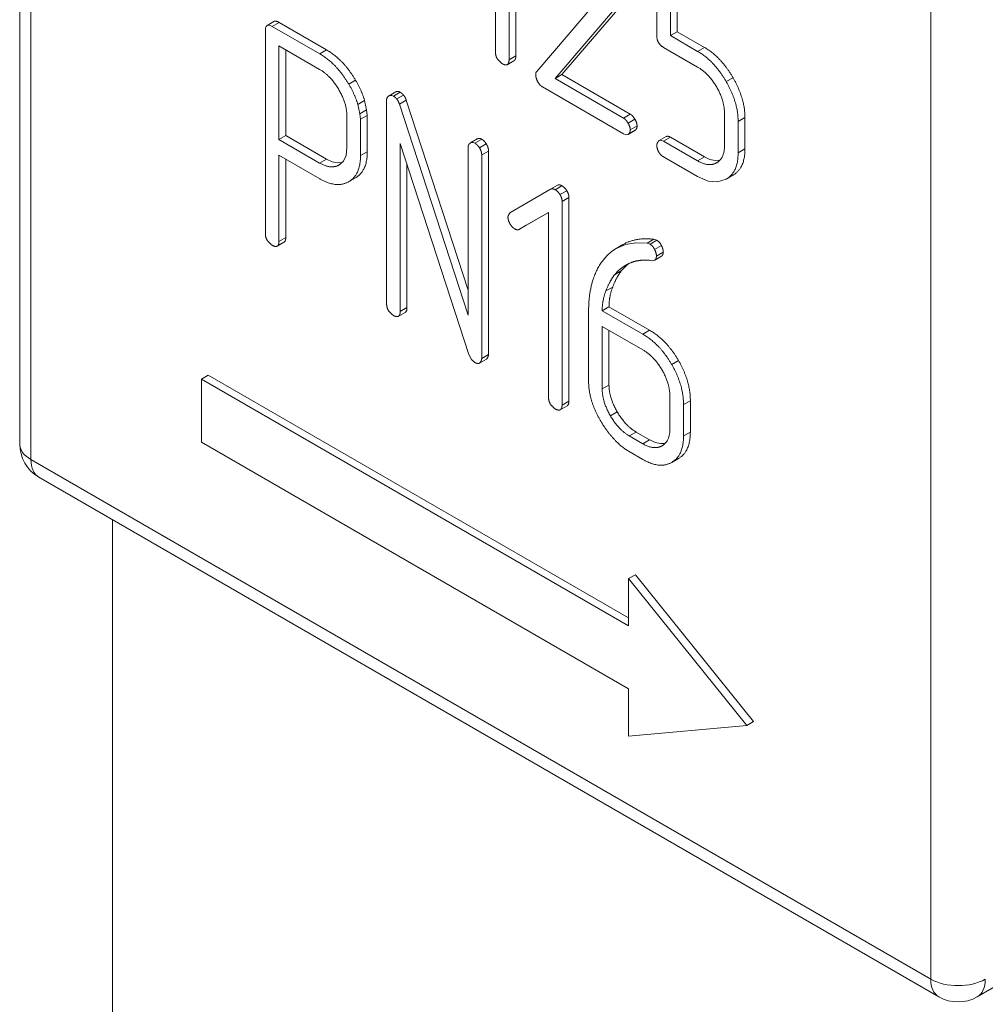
# Model space of a CAD drawing. Header units: millimetres. Extents: x 0 to 594, y 0 to 420.
# Tile 14 of 28: x 456 to 476, y 178 to 198. Entities that reach past the tile are written whole.
import ezdxf

# ---------------------------------------------------------------- set-up
doc = ezdxf.new("R2010")
doc.units = ezdxf.units.MM
doc.linetypes.add('K5LT_THIN', pattern=[0])
doc.layers.add('Системный слой (1)', color=7, linetype='Continuous', true_color=0x6c6c6c)

# ---------------------------------------------------------------- blocks, each defined once
blk = doc.blocks.new('U150')
at = {"layer": 'Системный слой (1)', "color": 7, "linetype": 'K5LT_THIN', "lineweight": 18, "true_color": 0xffffff}
blk.add_line((458.252, 154.217), (458.252, 187.836), dxfattribs=at)
blk = doc.blocks.new('U221')
at = {"layer": 'Системный слой (1)', "color": 7, "linetype": 'K5LT_THIN', "lineweight": 18, "true_color": 0xffffff}
for p, q in [((463.1, 195.393), (463.117, 195.55)), ((462.96, 195.196), (463.048, 195.275)), ((463.048, 195.275), (463.1, 195.393)), ((462.949, 195.189), (462.953, 195.191)), ((462.953, 195.191), (462.956, 195.193)), ((462.956, 195.193), (462.96, 195.196))]:
    blk.add_line(p, q, dxfattribs=at)
blk = doc.blocks.new('U265')
at = {"layer": 'Системный слой (1)', "color": 7, "linetype": 'K5LT_THIN', "lineweight": 18, "true_color": 0xffffff}
for p, q in [((461.43, 198.035), (461.426, 197.988)), ((461.442, 198.069), (461.43, 198.035)), ((461.462, 198.089), (461.442, 198.069)), ((461.489, 198.096), (461.462, 198.089)), ((461.524, 198.089), (461.489, 198.096)), ((461.568, 198.069), (461.524, 198.089))]:
    blk.add_line(p, q, dxfattribs=at)
blk = doc.blocks.new('U266')
at = {"layer": 'Системный слой (1)', "color": 7, "linetype": 'K5LT_THIN', "lineweight": 18, "true_color": 0xffffff}
for p, q in [((468.855, 195.842), (468.893, 195.825)), ((468.893, 195.825), (468.925, 195.82)), ((468.925, 195.82), (468.951, 195.827)), ((468.951, 195.827), (468.954, 195.829)), ((468.954, 195.829), (468.957, 195.831)), ((468.957, 195.831), (468.96, 195.833))]:
    blk.add_line(p, q, dxfattribs=at)
blk = doc.blocks.new('U269')
at = {"layer": 'Системный слой (1)', "color": 7, "linetype": 'K5LT_THIN', "lineweight": 18, "true_color": 0xffffff}
for p, q in [((463.986, 196.625), (463.983, 196.623)), ((463.988, 196.626), (463.986, 196.625)), ((463.991, 196.628), (463.988, 196.626)), ((464.019, 196.637), (463.991, 196.628)), ((464.049, 196.635), (464.019, 196.637)), ((464.082, 196.621), (464.049, 196.635))]:
    blk.add_line(p, q, dxfattribs=at)
blk = doc.blocks.new('U270')
at = {"layer": 'Системный слой (1)', "color": 7, "linetype": 'K5LT_THIN', "lineweight": 18, "true_color": 0xffffff}
for p, q in [((470.65, 195.307), (470.534, 195.361)), ((470.756, 195.283), (470.65, 195.307)), ((470.854, 195.29), (470.756, 195.283))]:
    blk.add_line(p, q, dxfattribs=at)
blk = doc.blocks.new('U271')
at = {"layer": 'Системный слой (1)', "color": 7, "linetype": 'K5LT_THIN', "lineweight": 18, "true_color": 0xffffff}
for p, q in [((465.677, 195.648), (465.674, 195.647)), ((465.679, 195.65), (465.677, 195.648)), ((465.682, 195.652), (465.679, 195.65)), ((465.71, 195.661), (465.682, 195.652)), ((465.74, 195.659), (465.71, 195.661)), ((465.773, 195.645), (465.74, 195.659))]:
    blk.add_line(p, q, dxfattribs=at)
blk = doc.blocks.new('U274')
at = {"layer": 'Системный слой (1)', "color": 7, "linetype": 'K5LT_THIN', "lineweight": 18, "true_color": 0xffffff}
for p, q in [((468.746, 192.996), (468.825, 193.064)), ((468.825, 193.064), (468.904, 193.118)), ((468.904, 193.118), (468.937, 193.136)), ((468.937, 193.136), (468.971, 193.151)), ((468.971, 193.151), (469.004, 193.164)), ((468.668, 192.913), (468.746, 192.996))]:
    blk.add_line(p, q, dxfattribs=at)
blk = doc.blocks.new('U275')
at = {"layer": 'Системный слой (1)', "color": 7, "linetype": 'K5LT_THIN', "lineweight": 18, "true_color": 0xffffff}
for p, q in [((470.393, 194.954), (470.612, 194.859)), ((470.809, 194.84), (470.984, 194.898)), ((470.984, 194.898), (470.986, 194.899)), ((470.612, 194.859), (470.809, 194.84))]:
    blk.add_line(p, q, dxfattribs=at)
blk = doc.blocks.new('U279')
at = {"layer": 'Системный слой (1)', "color": 7, "linetype": 'K5LT_THIN', "lineweight": 18, "true_color": 0xffffff}
for p, q in [((462.694, 195.315), (462.812, 195.26)), ((462.812, 195.26), (462.922, 195.237)), ((462.922, 195.237), (463.023, 195.245))]:
    blk.add_line(p, q, dxfattribs=at)
blk = doc.blocks.new('U280')
at = {"layer": 'Системный слой (1)', "color": 7, "linetype": 'K5LT_THIN', "lineweight": 18, "true_color": 0xffffff}
for p, q in [((469.399, 189.491), (469.516, 189.436)), ((469.516, 189.436), (469.624, 189.412)), ((469.624, 189.412), (469.721, 189.418))]:
    blk.add_line(p, q, dxfattribs=at)
blk = doc.blocks.new('U281')
at = {"layer": 'Системный слой (1)', "color": 7, "linetype": 'K5LT_THIN', "lineweight": 18, "true_color": 0xffffff}
for p, q in [((468.703, 193.46), (468.606, 193.395)), ((468.895, 193.542), (468.703, 193.46)), ((469.109, 193.578), (468.895, 193.542)), ((469.347, 193.57), (469.109, 193.578)), ((468.516, 193.315), (468.433, 193.221)), ((468.606, 193.395), (468.516, 193.315))]:
    blk.add_line(p, q, dxfattribs=at)
blk = doc.blocks.new('U282')
at = {"layer": 'Системный слой (1)', "color": 7, "linetype": 'K5LT_THIN', "lineweight": 18, "true_color": 0xffffff}
for p, q in [((469.587, 195.69), (469.581, 195.684)), ((469.592, 195.695), (469.587, 195.69)), ((469.598, 195.699), (469.592, 195.695)), ((469.623, 195.707), (469.598, 195.699)), ((469.653, 195.702), (469.623, 195.707)), ((469.687, 195.687), (469.653, 195.702))]:
    blk.add_line(p, q, dxfattribs=at)
blk = doc.blocks.new('U283')
at = {"layer": 'Системный слой (1)', "color": 7, "linetype": 'K5LT_THIN', "lineweight": 18, "true_color": 0xffffff}
for p, q in [((468.809, 192.995), (468.864, 193.055)), ((468.864, 193.055), (468.92, 193.107)), ((468.92, 193.107), (468.975, 193.153))]:
    blk.add_line(p, q, dxfattribs=at)
blk = doc.blocks.new('U284')
at = {"layer": 'Системный слой (1)', "color": 7, "linetype": 'K5LT_THIN', "lineweight": 18, "true_color": 0xffffff}
for p, q in [((469.51, 193.225), (469.516, 193.23)), ((469.516, 193.23), (469.52, 193.235)), ((469.448, 193.207), (469.47, 193.21)), ((469.47, 193.21), (469.489, 193.215)), ((469.489, 193.215), (469.504, 193.221)), ((469.504, 193.221), (469.51, 193.225))]:
    blk.add_line(p, q, dxfattribs=at)

msp = doc.modelspace()

# ---------------------------------------------------------------- linework, layer by layer
at = {"layer": 'Системный слой (1)', "color": 7, "linetype": 'K5LT_THIN', "lineweight": 18, "true_color": 0xffffff}
for p, q in [((456.3289, 217.4952), (456.3289, 189.4077)), ((456.5632, 217.1686), (456.5632, 189.0811)), ((475.2308, 178.3033), (475.2308, 206.3908)), ((466.623, 197.4559), (466.623, 201.6799)), ((466.4816, 197.3742), (466.4816, 201.5983)), ((466.1998, 201.3709), (466.1998, 197.5369)), ((469.5461, 199.829), (469.5461, 197.876)), ((469.828, 197.8762), (469.828, 199.5034)), ((469.9694, 197.9579), (469.9694, 199.4217)), ((468.5991, 198.9423), (467.0547, 197.1345)), ((467.4374, 196.9857), (468.8359, 198.6241)), ((467.5788, 197.0673), (468.9773, 198.7057)), ((461.6031, 198.1709), (461.4616, 198.0892)), ((461.709, 198.1504), (461.5676, 198.0688)), ((462.6968, 197.5801), (461.709, 198.1504)), ((461.4265, 197.9878), (461.4265, 193.7709)), ((462.5554, 197.4984), (461.5676, 198.0688)), ((469.9694, 197.9579), (469.828, 197.8762)), ((470.5346, 197.6315), (469.9694, 197.9579)), ((470.3932, 197.5499), (469.828, 197.8762)), ((462.5521, 197.1749), (461.7083, 197.6621)), ((461.7083, 197.6621), (461.7083, 195.7204)), ((461.8497, 197.5804), (461.8497, 195.8021)), ((462.6968, 197.5801), (462.5554, 197.4984)), ((469.6867, 197.6323), (470.3925, 197.2248)), ((470.5346, 197.6315), (470.3932, 197.5499)), ((466.5836, 197.3552), (466.4422, 197.2735)), ((466.5837, 197.3552), (466.4422, 197.2736)), ((466.623, 197.4559), (466.4816, 197.3742)), ((463.298, 196.9504), (463.1566, 196.8687)), ((467.5788, 197.0673), (467.4374, 196.9857)), ((468.8555, 196.1669), (467.4374, 196.9857)), ((468.9969, 196.2486), (467.5788, 197.0673)), ((471.1279, 197.0031), (470.9865, 196.9214)), ((464.1324, 196.7096), (463.991, 196.6279)), ((464.2231, 196.7029), (464.0816, 196.6212)), ((467.1729, 196.8129), (468.8555, 195.8415)), ((463.4843, 196.5309), (463.3428, 196.4493)), ((463.5266, 196.3343), (463.4843, 196.5309)), ((463.9409, 196.54), (463.9409, 192.3159)), ((464.292, 196.6436), (464.1506, 196.5619)), ((464.3497, 196.5355), (464.2082, 196.4539)), ((465.6319, 192.5936), (464.3497, 196.5355)), ((463.3852, 196.2527), (463.3428, 196.4493)), ((463.5266, 196.3343), (463.3852, 196.2527)), ((463.5407, 196.2222), (463.5266, 196.3343)), ((465.6319, 192.0772), (464.2082, 196.4539)), ((463.1175, 195.5497), (463.1175, 196.2024)), ((463.3993, 196.1406), (463.3852, 196.2527)), ((463.5407, 196.2222), (463.3993, 196.1406)), ((463.3993, 195.3868), (463.3993, 196.1406)), ((463.5407, 195.4685), (463.5407, 196.2222)), ((468.9969, 196.2486), (468.8555, 196.1669)), ((469.0926, 196.1413), (468.9511, 196.0596)), ((470.9521, 196.2555), (470.9521, 195.6059)), ((471.3754, 196.1746), (471.234, 196.0929)), ((471.234, 195.4431), (471.234, 196.0929)), ((471.3754, 195.5247), (471.3754, 196.1746)), ((469.0924, 195.9091), (468.951, 195.8274)), ((469.101, 195.9151), (468.9596, 195.8335)), ((469.1376, 196.0047), (468.9961, 195.923)), ((461.8497, 195.8021), (461.7083, 195.7204)), ((461.7083, 195.7204), (462.5521, 195.2332)), ((461.8497, 195.8021), (462.6935, 195.3149)), ((465.8233, 195.7332), (465.6819, 195.6515)), ((465.9143, 195.7264), (465.7728, 195.6448)), ((469.7398, 195.781), (469.5984, 195.6994)), ((469.8281, 195.7687), (469.6867, 195.687)), ((470.3925, 195.2795), (469.6867, 195.687)), ((470.534, 195.3612), (469.8281, 195.7687)), ((464.2228, 195.6392), (465.6463, 191.263)), ((464.2228, 192.1531), (464.2228, 195.6392)), ((465.6319, 195.5637), (465.6319, 192.0772)), ((466.0101, 195.6289), (465.8687, 195.5472)), ((466.0552, 195.4826), (465.9138, 195.401)), ((466.0552, 191.2585), (466.0552, 195.4826)), ((471.3754, 195.5247), (471.234, 195.4431)), ((461.7083, 193.6082), (461.7083, 195.395)), ((461.7083, 195.395), (462.5524, 194.9076)), ((461.8497, 193.6898), (461.8497, 195.3133)), ((462.6935, 195.3149), (462.5521, 195.2332)), ((463.5407, 195.4685), (463.3993, 195.3868)), ((465.9138, 191.1768), (465.9138, 195.401)), ((469.6868, 195.3616), (470.3929, 194.9539)), ((470.534, 195.3612), (470.3925, 195.2795)), ((462.9713, 195.2024), (462.9487, 195.1893)), ((464.3642, 192.2348), (464.3642, 195.2044)), ((470.789, 195.239), (470.789, 195.2389)), ((463.2945, 194.9268), (463.1531, 194.8451)), ((463.2945, 194.9267), (463.1531, 194.8451)), ((471.1257, 194.9792), (470.9843, 194.8975)), ((471.1278, 194.9804), (470.9864, 194.8988)), ((471.1257, 194.9792), (471.1278, 194.9804)), ((467.3424, 194.6895), (466.5008, 194.2006)), ((467.4838, 194.7711), (467.3424, 194.6895)), ((467.5796, 194.7614), (467.4381, 194.6797)), ((467.6795, 194.6598), (467.5381, 194.5782)), ((467.7231, 194.5193), (467.5817, 194.4376)), ((467.7231, 190.2952), (467.7231, 194.5193)), ((467.5817, 190.2136), (467.5817, 194.4376)), ((466.6977, 193.8594), (467.2999, 194.2103)), ((466.8392, 193.941), (467.2999, 194.2095)), ((467.2999, 194.2103), (467.2999, 190.3763)), ((466.8392, 193.941), (466.6977, 193.8594)), ((461.8497, 193.6898), (461.7083, 193.6082)), ((469.4886, 193.6519), (469.3472, 193.5703)), ((469.5477, 193.6308), (469.4886, 193.6519)), ((461.8103, 193.5892), (461.6689, 193.5075)), ((461.8103, 193.5891), (461.6689, 193.5075)), ((468.8447, 193.542), (468.7033, 193.4604)), ((469.4063, 193.5491), (469.3472, 193.5703)), ((469.5477, 193.6308), (469.4063, 193.5491)), ((469.642, 193.5244), (469.5006, 193.4427)), ((469.6457, 193.3031), (469.5042, 193.2214)), ((469.6616, 193.3165), (469.5202, 193.2349)), ((469.68, 193.3855), (469.5385, 193.3039)), ((468.9043, 193.1178), (468.9043, 193.1178)), ((469.2135, 193.2154), (469.3322, 193.2183)), ((469.3322, 193.2183), (469.3944, 193.2149)), ((469.3944, 193.2149), (469.4481, 193.2066)), ((468.8094, 192.9947), (468.668, 192.913)), ((468.6313, 192.6605), (468.4899, 192.5789)), ((464.3642, 192.2348), (464.2228, 192.1531)), ((468.555, 192.2514), (468.4136, 192.1697)), ((469.3961, 191.7658), (468.555, 192.2514)), ((464.3247, 192.1341), (464.1833, 192.0524)), ((464.3248, 192.1341), (464.1834, 192.0525)), ((468.1317, 192.154), (468.1317, 190.7084)), ((469.2547, 191.6841), (468.4136, 192.1697)), ((469.2572, 191.3572), (468.4136, 191.8443)), ((468.4136, 191.8443), (468.4136, 190.5458)), ((468.555, 191.7626), (468.555, 190.6274)), ((469.3961, 191.7658), (469.2547, 191.6841)), ((465.6463, 191.263), (465.7025, 191.1558)), ((466.0552, 191.2585), (465.9138, 191.1768)), ((465.7025, 191.1558), (465.7728, 191.0957)), ((466.0129, 191.1627), (465.8715, 191.081)), ((469.9973, 191.1361), (469.8558, 191.0544)), ((460.2401, 190.8317), (460.0987, 190.75)), ((468.9629, 185.7956), (460.2401, 190.8317)), ((468.9629, 185.6323), (460.0987, 190.75)), ((460.0987, 190.75), (460.0987, 189.4436)), ((468.555, 190.6274), (468.4136, 190.5458)), ((469.8196, 189.734), (469.8196, 190.3833)), ((467.6837, 190.1945), (467.5422, 190.1129)), ((467.6837, 190.1946), (467.5423, 190.1129)), ((467.7231, 190.2952), (467.5817, 190.2136)), ((470.2428, 190.3024), (470.1014, 190.2208)), ((470.1014, 189.5711), (470.1014, 190.2208)), ((470.2428, 189.6528), (470.2428, 190.3024)), ((468.7251, 190.0731), (468.5837, 189.9915)), ((469.1174, 189.6535), (468.976, 189.5718)), ((468.976, 189.5718), (469.2572, 189.4095)), ((469.1174, 189.6535), (469.3986, 189.4911)), ((470.2428, 189.6528), (470.1014, 189.5711)), ((460.0987, 189.4436), (468.9629, 184.3259)), ((469.3986, 189.4911), (469.2572, 189.4095)), ((469.6565, 189.3673), (469.6565, 189.3673)), ((469.6566, 189.3673), (469.6565, 189.3672)), ((468.9759, 189.2465), (469.2573, 189.084)), ((456.5632, 189.0811), (475.2308, 178.3033)), ((469.9966, 189.1047), (469.8552, 189.023)), ((469.9967, 189.1047), (469.8553, 189.0231)), ((456.7289, 188.7149), (475.3965, 177.9371)), ((469.1043, 186.6937), (468.9629, 186.6121)), ((471.5538, 183.6465), (469.1043, 186.6937)), ((468.9629, 186.6121), (468.9629, 185.6323)), ((471.4124, 183.5649), (468.9629, 186.6121)), ((468.9629, 184.3259), (468.9629, 183.3461)), ((471.5538, 183.6465), (471.4124, 183.5649)), ((468.9629, 183.3461), (471.4124, 183.5649)), ((478.3046, 179.1543), (476.1965, 177.9371))]:
    msp.add_line(p, q, dxfattribs=at)
for centre, start, end in [((457.1289, 189.4077), 180, 240), ((475.7965, 178.6299), 240, 300)]:
    msp.add_arc(centre, 0.8, start, end, dxfattribs=at)
for centre, major_axis, start_param, end_param in [((457.1289, 189.4077), (-0.8, 0), 0, 0.7853982), ((457.1289, 189.4077), (-0.4, -0.6928), 5.4977871, 6.2831853), ((475.7965, 178.6299), (-0.4, -0.6928), 5.4977871, 6.2831853), ((475.7965, 178.6299), (-0.8, 0), 0.7853982, 2.3561945), ((475.7965, 178.6299), (0.4, -0.6928), 0, 0.7853982)]:
    msp.add_ellipse(centre, major_axis=major_axis, ratio=0.5773503, start_param=start_param, end_param=end_param, dxfattribs=at)
for points in [[(461.709, 198.1504), (461.6383, 198.1912), (461.6031, 198.1709)], [(469.5461, 197.876), (469.5461, 197.7135), (469.6867, 197.6323)], [(463.298, 196.9504), (463.044, 197.3797), (462.6968, 197.5801)], [(466.1998, 197.5369), (466.1998, 197.4524), (466.242, 197.3891)], [(470.9865, 196.9214), (470.739, 197.3502), (470.3932, 197.5499)], [(471.1279, 197.0031), (470.8805, 197.4319), (470.5346, 197.6315)], [(463.1566, 196.8687), (462.9025, 197.298), (462.5554, 197.4984)], [(466.242, 197.3891), (466.3153, 197.3078), (466.3407, 197.2931)], [(466.4422, 197.2735), (466.4816, 197.2962), (466.4816, 197.3742)], [(466.5836, 197.3552), (466.623, 197.3779), (466.623, 197.4559)], [(462.9515, 196.7528), (462.7856, 197.0401), (462.5521, 197.1749)], [(466.3407, 197.2931), (466.4027, 197.2573), (466.4422, 197.2735)], [(467.0547, 197.1345), (467.035, 197.1134), (467.035, 197.068)], [(470.3925, 197.2248), (470.6259, 197.0901), (470.789, 196.8075)], [(463.4843, 196.5309), (463.4222, 196.7422), (463.298, 196.9504)], [(467.035, 197.068), (467.035, 196.9997), (467.0744, 196.9218)], [(467.0744, 196.9218), (467.1223, 196.8422), (467.1729, 196.8129)], [(471.234, 196.0929), (471.234, 196.4926), (470.9865, 196.9214)], [(471.3754, 196.1746), (471.3754, 196.5743), (471.1279, 197.0031)], [(463.1175, 196.2024), (463.1175, 196.4654), (462.9515, 196.7528)], [(463.3428, 196.4493), (463.2808, 196.6606), (463.1566, 196.8687)], [(464.2231, 196.7029), (464.1719, 196.7324), (464.1324, 196.7096)], [(464.292, 196.6436), (464.2568, 196.6834), (464.2231, 196.7029)], [(470.789, 196.8075), (470.9521, 196.525), (470.9521, 196.2555)], [(463.9831, 196.6228), (463.9409, 196.592), (463.9409, 196.54)], [(464.1506, 196.5619), (464.1154, 196.6017), (464.0816, 196.6212)], [(464.2082, 196.4539), (464.1857, 196.5221), (464.1506, 196.5619)], [(464.3497, 196.5355), (464.3272, 196.6038), (464.292, 196.6436)], [(468.9511, 196.0596), (468.9061, 196.1377), (468.8555, 196.1669)], [(469.0926, 196.1413), (469.0475, 196.2194), (468.9969, 196.2486)], [(469.1376, 196.0047), (469.1376, 196.0632), (469.0926, 196.1413)], [(468.9961, 195.923), (468.9961, 195.9816), (468.9511, 196.0596)], [(468.9596, 195.8335), (468.9961, 195.8644), (468.9961, 195.923)], [(469.0924, 195.9091), (469.0969, 195.9117), (469.101, 195.9151)], [(469.101, 195.9151), (469.1376, 195.9461), (469.1376, 196.0047)], [(465.9143, 195.7264), (465.863, 195.7561), (465.8233, 195.7332)], [(466.0101, 195.6289), (465.965, 195.6972), (465.9143, 195.7264)], [(469.5813, 195.6844), (469.5461, 195.6413), (469.5461, 195.6055)], [(469.8281, 195.7687), (469.7733, 195.8003), (469.7398, 195.781)], [(465.6742, 195.6465), (465.6319, 195.6157), (465.6319, 195.5637)], [(465.8687, 195.5472), (465.8236, 195.6155), (465.7728, 195.6448)], [(465.9138, 195.401), (465.9138, 195.479), (465.8687, 195.5472)], [(466.0552, 195.4826), (466.0552, 195.5606), (466.0101, 195.6289)], [(469.5461, 195.6055), (469.5461, 195.5404), (469.5827, 195.4672)], [(470.9521, 195.6059), (470.9521, 195.3332), (470.789, 195.239)], [(471.1278, 194.9804), (471.3754, 195.1251), (471.3754, 195.5247)], [(463.1531, 194.8451), (463.3993, 194.9872), (463.3993, 195.3868)], [(463.2945, 194.9267), (463.5407, 195.0689), (463.5407, 195.4685)], [(469.5827, 195.4672), (469.6221, 195.3989), (469.6868, 195.3616)], [(470.789, 195.239), (470.6259, 195.1448), (470.3925, 195.2795)], [(470.9864, 194.8988), (471.234, 195.0434), (471.234, 195.4431)], [(462.5521, 195.2332), (462.7799, 195.1017), (462.9487, 195.1893)], [(462.5524, 194.9076), (462.9069, 194.703), (463.1531, 194.8451)], [(467.4381, 194.6797), (467.3818, 194.7122), (467.3424, 194.6895)], [(467.5381, 194.5782), (467.4944, 194.6472), (467.4381, 194.6797)], [(467.5796, 194.7614), (467.5233, 194.7939), (467.4838, 194.7711)], [(467.6795, 194.6598), (467.6359, 194.7289), (467.5796, 194.7614)], [(467.7231, 194.5193), (467.7231, 194.5907), (467.6795, 194.6598)], [(467.5817, 194.4376), (467.5817, 194.5091), (467.5381, 194.5782)], [(466.5008, 194.2006), (466.4586, 194.1405), (466.4586, 194.1145)], [(466.4586, 194.1145), (466.4586, 194.0462), (466.5008, 193.9731)], [(466.5008, 193.9731), (466.543, 193.9), (466.6021, 193.8659)], [(466.6021, 193.8659), (466.6555, 193.835), (466.6977, 193.8594)], [(461.4265, 193.7709), (461.4265, 193.6864), (461.4687, 193.623)], [(461.8103, 193.5891), (461.8497, 193.6119), (461.8497, 193.6898)], [(469.4886, 193.6519), (469.1143, 193.6976), (468.8447, 193.542)], [(461.4687, 193.623), (461.542, 193.5417), (461.5674, 193.5271)], [(461.5674, 193.5271), (461.6294, 193.4913), (461.6689, 193.5075)], [(461.6689, 193.5075), (461.7083, 193.5302), (461.7083, 193.6082)], [(469.5006, 193.4427), (469.4626, 193.5166), (469.4063, 193.5491)], [(469.5385, 193.3039), (469.5385, 193.3688), (469.5006, 193.4427)], [(469.642, 193.5244), (469.604, 193.5983), (469.5477, 193.6308)], [(469.68, 193.3855), (469.68, 193.4505), (469.642, 193.5244)], [(469.5202, 193.2349), (469.5385, 193.2584), (469.5385, 193.3039)], [(469.6457, 193.3031), (469.6555, 193.3088), (469.6616, 193.3165)], [(469.6616, 193.3165), (469.68, 193.34), (469.68, 193.3855)], [(468.4328, 193.2211), (468.1317, 192.8297), (468.1317, 192.154)], [(469.0043, 193.1639), (469.1032, 193.2043), (469.2135, 193.2154)], [(468.4899, 192.5789), (468.5662, 192.7769), (468.668, 192.913)], [(468.6313, 192.6605), (468.7076, 192.8585), (468.8094, 192.9947)], [(468.555, 192.2514), (468.555, 192.4625), (468.6313, 192.6605)], [(468.4136, 192.1697), (468.4136, 192.3809), (468.4899, 192.5789)], [(463.9409, 192.3159), (463.9409, 192.2314), (463.9832, 192.168)], [(464.3247, 192.1341), (464.3642, 192.1568), (464.3642, 192.2348)], [(463.9832, 192.168), (464.0565, 192.0867), (464.0819, 192.072)], [(464.0819, 192.072), (464.1439, 192.0362), (464.1833, 192.0524)], [(464.1833, 192.0524), (464.2228, 192.0751), (464.2228, 192.1531)], [(469.8558, 191.0544), (469.6103, 191.4788), (469.2547, 191.6841)], [(469.9973, 191.1361), (469.7517, 191.5604), (469.3961, 191.7658)], [(466.0129, 191.1627), (466.0552, 191.2162), (466.0552, 191.2585)], [(469.6579, 190.936), (469.4962, 191.2192), (469.2572, 191.3572)], [(465.7728, 191.0957), (465.8264, 191.0648), (465.8715, 191.081)], [(465.8715, 191.081), (465.9138, 191.1346), (465.9138, 191.1768)], [(470.1014, 190.2208), (470.1014, 190.63), (469.8558, 191.0544)], [(470.2428, 190.3024), (470.2428, 190.7117), (469.9973, 191.1361)], [(469.8196, 190.3833), (469.8196, 190.6527), (469.6579, 190.936)], [(468.1317, 190.7084), (468.1317, 190.2991), (468.392, 189.8662)], [(468.555, 190.6274), (468.555, 190.3645), (468.7251, 190.0731)], [(467.2999, 190.3763), (467.2999, 190.2918), (467.3421, 190.2284)], [(468.4136, 190.5458), (468.4136, 190.2828), (468.5837, 189.9915)], [(467.3421, 190.2284), (467.4154, 190.1471), (467.4408, 190.1325)], [(467.5422, 190.1129), (467.5817, 190.1356), (467.5817, 190.2136)], [(467.6837, 190.1945), (467.7231, 190.2172), (467.7231, 190.2952)], [(467.4408, 190.1325), (467.5028, 190.0966), (467.5422, 190.1129)], [(468.5837, 189.9915), (468.7538, 189.7001), (468.976, 189.5718)], [(468.7251, 190.0731), (468.8952, 189.7817), (469.1174, 189.6535)], [(468.392, 189.8662), (468.6523, 189.4333), (468.9759, 189.2465)], [(469.6565, 189.3672), (469.8196, 189.4613), (469.8196, 189.734)], [(469.8552, 189.023), (470.1014, 189.1651), (470.1014, 189.5711)], [(469.9966, 189.1047), (470.2428, 189.2467), (470.2428, 189.6528)], [(469.2572, 189.4095), (469.4934, 189.2731), (469.6565, 189.3672)], [(469.2573, 189.084), (469.609, 188.8809), (469.8552, 189.023)]]:
    msp.add_open_spline(points, degree=2, dxfattribs=at)

# ---------------------------------------------------------------- block references
at = {"layer": 'Системный слой (1)'}
for name in ['U150', 'U265', 'U269', 'U266', 'U282', 'U221', 'U271', 'U279', 'U270', 'U275', 'U281', 'U284', 'U274', 'U283', 'U280']:
    msp.add_blockref(name, (0, 0), dxfattribs=at)

doc.saveas('drawing.dxf')
